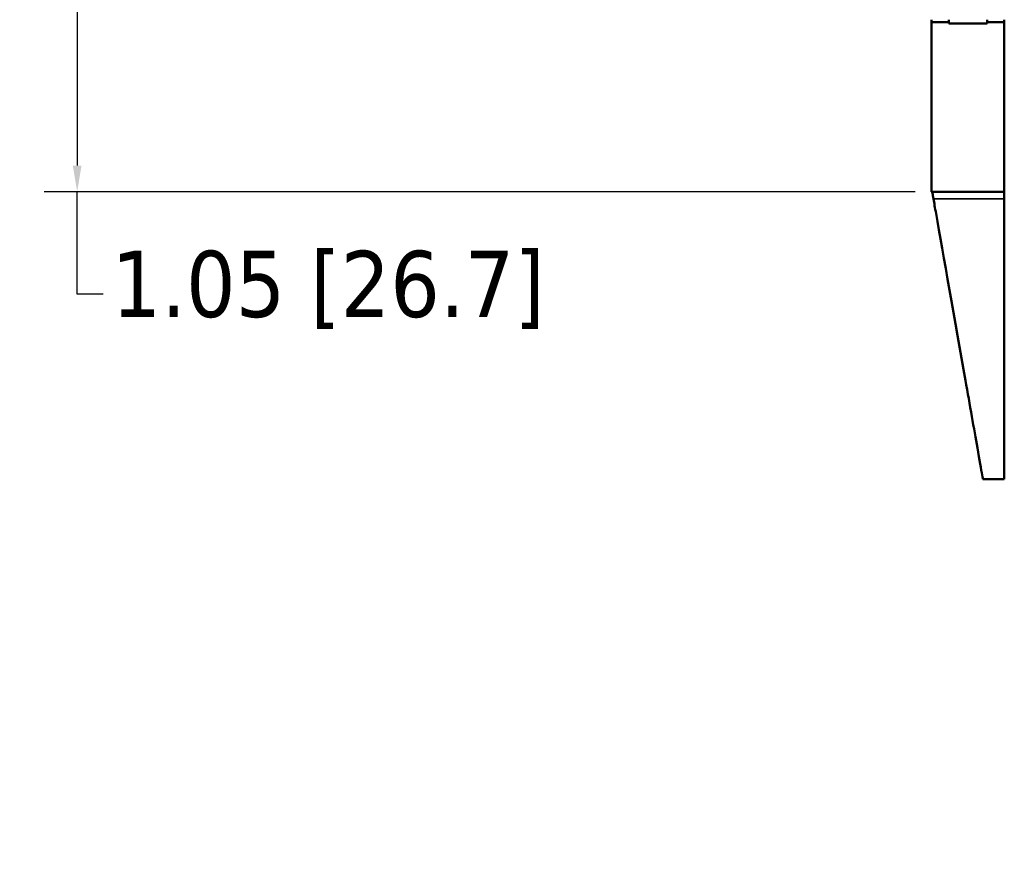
# Model space of a CAD drawing. Header units: inches. Extents: x 1.4 to 53.9, y 1.3 to 58.
# Tile 63 of 227: x 5.2 to 8.9, y 33.8 to 37. Entities that reach past the tile are written whole.
import ezdxf

# ---------------------------------------------------------------- set-up
doc = ezdxf.new("R2010")
doc.units = ezdxf.units.IN
doc.header["$MEASUREMENT"] = 0
for name, color, linetype, lineweight in [('Dimension (ANSI)', 7, 'Continuous', 25), ('Visible (ANSI)', 7, 'Continuous', 50), ('Visible Narrow (ANSI)', 7, 'Continuous', 35)]:
    doc.layers.add(name, color=color, linetype=linetype, lineweight=lineweight)
doc.styles.add('Note Text (ANSI)', font='tahoma.ttf')
doc.dimstyles.new('Default (ANSI)', dxfattribs={"dimtxt": 0.25, "dimasz": 0.098425, "dimexe": 0.125, "dimexo": 0.0625, "dimgap": 0.031496, "dimtad": 0, "dimtih": 1, "dimtoh": 1, "dimrnd": 1e-08, "dimzin": 4, "dimdsep": 46, "dimtxsty": 'Note Text (ANSI)', "dimcen": 0.09, "dimdle": 0.393701, "dimclrd": 256, "dimclre": 256, "dimclrt": 256, "dimadec": 0, "dimazin": 1, "dimtfac": 1, "dimtofl": 0, "dimtmove": 0, "dimatfit": 3, "dimfxl": 1, "dimtolj": 1, "dimtzin": 4, "dimlwd": -1, "dimlwe": -1, "dimarcsym": 0})

# ---------------------------------------------------------------- blocks, each defined once
blk = doc.blocks.new('*D14')
at = {"layer": 'Defpoints', "color": 0, "transparency": 16777216}
for p in [(8.6505, 37.4324), (5.4221, 36.3811), (8.6505, 36.3811)]:
    blk.add_point(p, dxfattribs=at)
at = {"layer": 'Dimension (ANSI)', "transparency": 16777216}
for p, q in [((8.588, 37.4324), (5.2971, 37.4324)), ((5.4221, 37.3339), (5.4221, 36.4795)), ((8.588, 36.3811), (5.2971, 36.3811)), ((5.4221, 35.9941), (5.4221, 36.3811)), ((5.5205, 35.9941), (5.4221, 35.9941))]:
    blk.add_line(p, q, dxfattribs=at)
for points in [[(5.4057, 37.3339), (5.4385, 37.3339), (5.4221, 37.4324)], [(5.4057, 36.4795), (5.4385, 36.4795), (5.4221, 36.3811)]]:
    blk.add_solid(points, dxfattribs=at)
at = {"layer": 'Dimension (ANSI)', "transparency": 16777216, "insert": (5.552, 36.1577), "char_height": 0.25, "attachment_point": 1, "style": 'Note Text (ANSI)'}
blk.add_mtext('\\A1;1.05 [26.7]', dxfattribs=at)
blk = doc.blocks.new('*D15')
at = {"layer": 'Defpoints', "color": 0, "transparency": 16777216}
for p in [(8.9255, 52.9111), (3.479, 52.2048), (7.3015, 49.5106), (8.9255, 24.0539)]:
    blk.add_point(p, dxfattribs=at)
at = {"layer": 'Dimension (ANSI)', "transparency": 16777216}
blk.add_line((8.9255, 52.8486), (8.9255, 49.4374), dxfattribs=at)
for start, end in [(90.22108, 94.86002), (96.09062, 100.72892)]:
    blk.add_arc((8.9255, 24.0539), 25.5085, start, end, dxfattribs=at)
for points in [[(8.827, 49.5786), (8.8271, 49.5458), (8.9255, 49.5624)], [(4.1798, 49.1004), (4.1736, 49.1326), (4.0801, 49.098)]]:
    blk.add_solid(points, dxfattribs=at)
at = {"layer": 'Dimension (ANSI)', "transparency": 16777216, "insert": (6.2505, 49.5714), "char_height": 0.25, "attachment_point": 1, "style": 'Note Text (ANSI)'}
blk.add_mtext('\\A1;11°', dxfattribs=at)

msp = doc.modelspace()

# ---------------------------------------------------------------- linework, layer by layer
at = {"layer": 'Visible (ANSI)'}
for p, q in [((8.6505, 37.0211), (8.6505, 37.0311)), ((8.7155, 37.0211), (8.6505, 37.0211)), ((8.6505, 36.3811), (8.6505, 37.0211)), ((8.7155, 37.0211), (8.7155, 37.0311)), ((8.7155, 37.0161), (8.7155, 37.0211)), ((8.8605, 37.0311), (8.8605, 37.0211)), ((8.8605, 37.0211), (8.8605, 37.0161)), ((8.9255, 37.0211), (8.8605, 37.0211)), ((8.9255, 37.0311), (8.9255, 37.0211)), ((8.9255, 37.0211), (8.9255, 36.3811)), ((8.8605, 37.0161), (8.7155, 37.0161)), ((8.9255, 36.3811), (8.6505, 36.3811)), ((8.9255, 35.2944), (8.8446, 35.2944))]:
    msp.add_line(p, q, dxfattribs=at)
for points, knots in [([(8.653, 36.3811), (8.653, 36.3811), (8.6534, 36.3788), (8.6549, 36.3699), (8.6561, 36.3631), (8.6577, 36.3542)], [0, 0, 0, 0, 0.931602, 0.931602, 1.863243, 1.863243, 1.863243, 1.863243]), ([(8.6577, 36.3542), (8.6605, 36.3381), (8.6638, 36.3194), (8.694, 36.1486), (8.7401, 35.887), (8.7949, 35.5759), (8.8115, 35.4822), (8.8317, 35.3676), (8.8382, 35.3305), (8.8436, 35.3002), (8.8446, 35.2944), (8.8446, 35.2944)], [-32.505954, -32.505954, -32.505954, -32.505954, -30.941791, -30.941791, -19.795925, -19.795925, -15.098895, -15.098895, -11.95642, -11.95642, -10.333683, -10.333683, -10.333683, -10.333683]), ([(8.9255, 36.3542), (8.9255, 36.3631), (8.9255, 36.3699), (8.9255, 36.3788), (8.9255, 36.3811), (8.9255, 36.3811)], [0, 0, 0, 0, 0.931593, 0.931593, 1.863185, 1.863185, 1.863185, 1.863185])]:
    msp.add_open_spline(points, degree=3, knots=knots, dxfattribs=at)
msp.add_open_spline([(8.9255, 35.2944), (8.9255, 35.2944), (8.9255, 36.1139), (8.9255, 36.3542)], degree=3, dxfattribs=at)
at = {"layer": 'Visible Narrow (ANSI)'}
msp.add_open_spline([(8.6577, 36.3542), (8.6782, 36.3542), (8.6987, 36.3542), (8.7421, 36.3542), (8.765, 36.3542), (8.788, 36.3542), (8.8109, 36.3542), (8.8338, 36.3542), (8.8796, 36.3542), (8.9025, 36.3542), (8.9255, 36.3542)], degree=3, knots=[0.0184339, 0.0184339, 0.0184339, 0.0184339, 0.174625, 0.174625, 0.34925, 0.34925, 0.34925, 0.523875, 0.523875, 0.6985, 0.6985, 0.6985, 0.6985], dxfattribs=at)

# ---------------------------------------------------------------- dimensions: what is measured, and where the dimension line sits
at = {"layer": 'Dimension (ANSI)'}
dim = msp.add_angular_dim_3p(base=(7.3015, 49.5106), center=(8.9255, 24.0539), p1=(8.9255, 52.9111), p2=(3.479, 52.2048), dimstyle='Default (ANSI)', override={"dimse2": 1, "dimadec": 0, "dimtp": 0, "dimtm": 0, "dimtdec": 0}, dxfattribs=at)
dim.commit()
dim.dimension.update_dxf_attribs({"geometry": '*D15', "text_midpoint": (6.4917, 49.446), "dimtype": 165})
dim = msp.add_linear_dim(base=(5.4221, 36.3811), p1=(8.6505, 37.4324), p2=(8.6505, 36.3811), angle=90, dimstyle='Default (ANSI)', override={"dimdec": 2, "dimtp": 0, "dimtm": 0, "dimtdec": 2, "dimtmove": 1, "dimatfit": 2}, dxfattribs=at)
dim.commit()
dim.dimension.update_dxf_attribs({"geometry": '*D14', "text_midpoint": (5.4381, 35.9941), "dimtype": 160})

doc.saveas('drawing.dxf')
